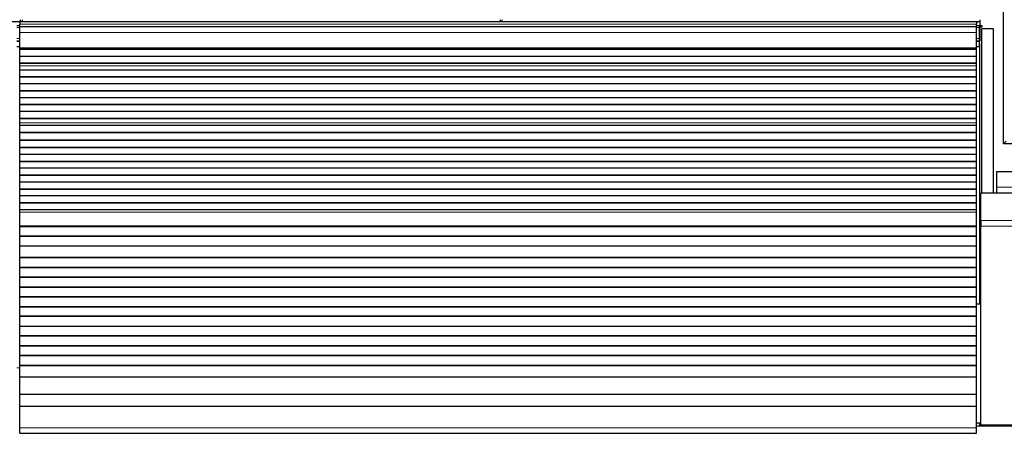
# Model space of a CAD drawing. Header units: inches. Extents: x 0 to 29700, y -16 to 21000.
# Tile 111 of 213: x 6007 to 7012, y 16507 to 16930. Entities that reach past the tile are written whole.
import ezdxf

# ---------------------------------------------------------------- set-up
doc = ezdxf.new("R2010")
doc.units = ezdxf.units.IN
doc.layers.add('1', color=7, linetype='Continuous', true_color=0xffffff)

msp = doc.modelspace()

# ---------------------------------------------------------------- linework, layer by layer
at = {"layer": '1', "color": 2, "linetype": 'Continuous', "lineweight": 25}
for p, q in [((7011.127, 16803.4), (7011.127, 17603.4)), ((5519.127, 16928.295), (6007.127, 16928.295)), ((6006.627, 16923.9), (6003.619, 16923.9)), ((6983.627, 16927.9), (6006.627, 16927.9)), ((6006.627, 16927.9), (6006.627, 16925.536)), ((6006.627, 16922.9), (6006.627, 16925.536)), ((6006.627, 16917.042), (6006.627, 16922.9)), ((6983.627, 16922.9), (6006.627, 16922.9)), ((6007.127, 16930.225), (6007.127, 16928.295)), ((6007.127, 16928.295), (6007.127, 16927.9)), ((6009.127, 16930.225), (6009.127, 16928.295)), ((6009.127, 16928.295), (6009.127, 16927.9)), ((6009.127, 16928.295), (6497.127, 16928.295)), ((6497.127, 16930.225), (6497.127, 16928.295)), ((6497.127, 16928.295), (6497.127, 16927.9)), ((6499.127, 16930.225), (6499.127, 16928.295)), ((6499.127, 16928.295), (6499.127, 16927.9)), ((6499.127, 16928.295), (6987.127, 16928.295)), ((6986.627, 16923.9), (6983.619, 16923.9)), ((6983.627, 16927.9), (6983.627, 16925.536)), ((6983.627, 16922.9), (6983.627, 16925.536)), ((6983.627, 16917.042), (6983.627, 16922.9)), ((6986.627, 16922.377), (6986.627, 16923.9)), ((6986.627, 16910.938), (6986.627, 16922.377)), ((6987.127, 16930.225), (6987.127, 16928.295)), ((6987.127, 16928.295), (6987.127, 16923.469)), ((6989.627, 16923.795), (6987.127, 16923.795)), ((6987.127, 16923.469), (6987.127, 16908.295)), ((6987.127, 16922.795), (6989.627, 16922.795)), ((6989.627, 16922.795), (6989.627, 16923.795)), ((6006.627, 16901.559), (6006.627, 16917.042)), ((6983.627, 16901.559), (6983.627, 16917.042)), ((6989.168, 16752.944), (6989.168, 16920.9)), ((7001.168, 16920.9), (6989.168, 16920.9)), ((7001.168, 16752.945), (7001.168, 16920.9)), ((6006.627, 16908.4), (6003.619, 16908.4)), ((6006.627, 16902.4), (6003.619, 16902.4)), ((6986.627, 16908.4), (6983.619, 16908.4)), ((6986.627, 16902.4), (6983.619, 16902.4)), ((6986.623, 16908.295), (6987.127, 16908.295)), ((6986.626, 16905.9), (6987.126, 16905.9)), ((6986.627, 16908.4), (6986.627, 16910.938)), ((6986.627, 16907.9), (6986.627, 16908.4)), ((6986.627, 16902.9), (6986.627, 16907.9)), ((6986.627, 16902.4), (6986.627, 16902.9)), ((6987.126, 16639.9), (6987.126, 16905.9)), ((6006.627, 16901.135), (6006.627, 16901.559)), ((6006.627, 16900.711), (6006.627, 16901.135)), ((6006.627, 16900.044), (6006.627, 16900.711)), ((6983.627, 16900.711), (6006.627, 16900.711)), ((6983.627, 16900.044), (6006.627, 16900.044)), ((6006.627, 16899.908), (6006.627, 16900.044)), ((6006.627, 16892.676), (6006.627, 16899.908)), ((6983.627, 16899.908), (6006.627, 16899.908)), ((6006.627, 16885.742), (6006.627, 16892.676)), ((6983.627, 16892.676), (6006.627, 16892.676)), ((6983.627, 16901.135), (6983.627, 16901.559)), ((6983.627, 16900.711), (6983.627, 16901.135)), ((6983.627, 16900.044), (6983.627, 16900.711)), ((6983.627, 16899.908), (6983.627, 16900.044)), ((6983.627, 16892.676), (6983.627, 16899.908)), ((6983.627, 16885.742), (6983.627, 16892.676)), ((6006.627, 16885.389), (6006.627, 16885.742)), ((6983.627, 16885.742), (6006.627, 16885.742)), ((6006.627, 16882.94), (6006.627, 16885.389)), ((6983.627, 16885.389), (6006.627, 16885.389)), ((6006.627, 16882.914), (6006.627, 16882.94)), ((6006.627, 16878.72), (6006.627, 16882.914)), ((6983.627, 16885.389), (6983.627, 16885.742)), ((6983.627, 16882.94), (6983.627, 16885.389)), ((6983.627, 16882.914), (6983.627, 16882.94)), ((6983.627, 16878.72), (6983.627, 16882.914)), ((6006.627, 16871.649), (6006.627, 16878.72)), ((6983.627, 16878.72), (6006.627, 16878.72)), ((6006.627, 16871.295), (6006.627, 16871.649)), ((6983.627, 16871.649), (6006.627, 16871.649)), ((6983.627, 16871.649), (6983.627, 16878.72)), ((6983.627, 16871.295), (6983.627, 16871.649)), ((6006.627, 16864.578), (6006.627, 16871.295)), ((6983.627, 16871.295), (6006.627, 16871.295)), ((6006.627, 16857.507), (6006.627, 16864.578)), ((6983.627, 16864.578), (6006.627, 16864.578)), ((6983.627, 16864.578), (6983.627, 16871.295)), ((6983.627, 16857.507), (6983.627, 16864.578)), ((6006.627, 16857.153), (6006.627, 16857.507)), ((6983.627, 16857.507), (6006.627, 16857.507)), ((6006.627, 16850.436), (6006.627, 16857.153)), ((6983.627, 16857.153), (6006.627, 16857.153)), ((6983.627, 16857.153), (6983.627, 16857.507)), ((6983.627, 16850.436), (6983.627, 16857.153)), ((6006.627, 16843.365), (6006.627, 16850.436)), ((6983.627, 16850.436), (6006.627, 16850.436)), ((6006.627, 16843.011), (6006.627, 16843.365)), ((6983.627, 16843.365), (6006.627, 16843.365)), ((6006.627, 16836.293), (6006.627, 16843.011)), ((6983.627, 16843.011), (6006.627, 16843.011)), ((6983.627, 16843.365), (6983.627, 16850.436)), ((6983.627, 16843.011), (6983.627, 16843.365)), ((6983.627, 16836.293), (6983.627, 16843.011)), ((6006.627, 16829.222), (6006.627, 16836.293)), ((6983.627, 16836.293), (6006.627, 16836.293)), ((6983.627, 16829.222), (6983.627, 16836.293)), ((6006.627, 16828.869), (6006.627, 16829.222)), ((6983.627, 16829.222), (6006.627, 16829.222)), ((6006.627, 16824.675), (6006.627, 16828.869)), ((6983.627, 16828.869), (6006.627, 16828.869)), ((6006.627, 16824.648), (6006.627, 16824.675)), ((6006.627, 16822.104), (6006.627, 16824.648)), ((6006.627, 16822.097), (6006.627, 16822.104)), ((6983.627, 16822.104), (6006.627, 16822.104)), ((6006.627, 16814.891), (6006.627, 16822.097)), ((6983.627, 16822.097), (6006.627, 16822.097)), ((6983.627, 16828.869), (6983.627, 16829.222)), ((6983.627, 16824.675), (6983.627, 16828.869)), ((6983.627, 16824.648), (6983.627, 16824.675)), ((6983.627, 16822.104), (6983.627, 16824.648)), ((6983.627, 16822.097), (6983.627, 16822.104)), ((6983.627, 16814.891), (6983.627, 16822.097)), ((6006.627, 16814.538), (6006.627, 16814.891)), ((6983.627, 16814.891), (6006.627, 16814.891)), ((6006.627, 16807.016), (6006.627, 16814.538)), ((6983.627, 16814.538), (6006.627, 16814.538)), ((6983.627, 16814.538), (6983.627, 16814.891)), ((6983.627, 16807.016), (6983.627, 16814.538)), ((6006.627, 16806.595), (6006.627, 16807.016)), ((6983.627, 16807.016), (6006.627, 16807.016)), ((6006.627, 16799.524), (6006.627, 16806.595)), ((6983.627, 16806.595), (6006.627, 16806.595)), ((6983.627, 16806.595), (6983.627, 16807.016)), ((6983.627, 16799.524), (6983.627, 16806.595)), ((7013.927, 16806.2), (7011.127, 16803.4)), ((7033.127, 16803.4), (7011.127, 16803.4)), ((6006.627, 16799.17), (6006.627, 16799.524)), ((6983.627, 16799.524), (6006.627, 16799.524)), ((6006.627, 16792.453), (6006.627, 16799.17)), ((6983.627, 16799.17), (6006.627, 16799.17)), ((6006.627, 16785.382), (6006.627, 16792.453)), ((6983.627, 16792.453), (6006.627, 16792.453)), ((6983.627, 16799.17), (6983.627, 16799.524)), ((6983.627, 16792.453), (6983.627, 16799.17)), ((6983.627, 16785.382), (6983.627, 16792.453)), ((6006.627, 16785.028), (6006.627, 16785.382)), ((6983.627, 16785.382), (6006.627, 16785.382)), ((6006.627, 16778.311), (6006.627, 16785.028)), ((6983.627, 16785.028), (6006.627, 16785.028)), ((6983.627, 16785.028), (6983.627, 16785.382)), ((6983.627, 16778.311), (6983.627, 16785.028)), ((6006.627, 16771.24), (6006.627, 16778.311)), ((6983.627, 16778.311), (6006.627, 16778.311)), ((6006.627, 16770.886), (6006.627, 16771.24)), ((6983.627, 16771.24), (6006.627, 16771.24)), ((6983.627, 16771.24), (6983.627, 16778.311)), ((6983.627, 16770.886), (6983.627, 16771.24)), ((7004.127, 16774.9), (7021.127, 16774.9)), ((7004.127, 16774.9), (7004.127, 16758.9)), ((6006.627, 16764.169), (6006.627, 16770.886)), ((6983.627, 16770.886), (6006.627, 16770.886)), ((6006.627, 16757.097), (6006.627, 16764.169)), ((6983.627, 16764.169), (6006.627, 16764.169)), ((6983.627, 16764.169), (6983.627, 16770.886)), ((6983.627, 16757.097), (6983.627, 16764.169)), ((6006.627, 16756.744), (6006.627, 16757.097)), ((6983.627, 16757.097), (6006.627, 16757.097)), ((6006.627, 16750.026), (6006.627, 16756.744)), ((6983.627, 16756.744), (6006.627, 16756.744)), ((6983.627, 16756.744), (6983.627, 16757.097)), ((6983.627, 16750.026), (6983.627, 16756.744)), ((6988.127, 16724.93), (6988.127, 16752.943)), ((7478.127, 16752.943), (6988.127, 16752.943)), ((7004.127, 16758.9), (7004.127, 16752.9)), ((6006.627, 16742.955), (6006.627, 16750.026)), ((6983.627, 16750.026), (6006.627, 16750.026)), ((6006.627, 16742.602), (6006.627, 16742.955)), ((6983.627, 16742.955), (6006.627, 16742.955)), ((6006.627, 16735.884), (6006.627, 16742.602)), ((6983.627, 16742.602), (6006.627, 16742.602)), ((6983.627, 16742.955), (6983.627, 16750.026)), ((6983.627, 16742.602), (6983.627, 16742.955)), ((6983.627, 16735.884), (6983.627, 16742.602)), ((6006.627, 16733.61), (6006.627, 16735.884)), ((6983.627, 16735.884), (6006.627, 16735.884)), ((6006.627, 16719.468), (6006.627, 16733.61)), ((6983.627, 16733.61), (6983.627, 16735.884)), ((6983.627, 16719.468), (6983.627, 16733.61)), ((6988.127, 16724.93), (6988.127, 16719.273)), ((6006.627, 16718.753), (6006.627, 16719.468)), ((6006.627, 16718.503), (6006.627, 16718.753)), ((6983.627, 16718.753), (6006.627, 16718.753)), ((6006.627, 16709.003), (6006.627, 16718.503)), ((6983.627, 16718.503), (6006.627, 16718.503)), ((6983.627, 16718.753), (6983.627, 16719.468)), ((6983.627, 16718.503), (6983.627, 16718.753)), ((6983.627, 16709.003), (6983.627, 16718.503)), ((6988.127, 16515.915), (6988.127, 16719.273)), ((6006.627, 16708.753), (6006.627, 16709.003)), ((6983.627, 16709.003), (6006.627, 16709.003)), ((6006.627, 16698.753), (6006.627, 16708.753)), ((6983.627, 16708.753), (6006.627, 16708.753)), ((6983.627, 16708.753), (6983.627, 16709.003)), ((6983.627, 16698.753), (6983.627, 16708.753)), ((6006.627, 16687.003), (6006.627, 16698.753)), ((6983.627, 16698.753), (6006.627, 16698.753)), ((6983.627, 16687.003), (6983.627, 16698.753)), ((6006.627, 16686.753), (6006.627, 16687.003)), ((6983.627, 16687.003), (6006.627, 16687.003)), ((6006.627, 16676.753), (6006.627, 16686.753)), ((6983.627, 16686.753), (6006.627, 16686.753)), ((6983.627, 16686.753), (6983.627, 16687.003)), ((6983.627, 16676.753), (6983.627, 16686.753)), ((6006.627, 16676.503), (6006.627, 16676.753)), ((6983.627, 16676.753), (6006.627, 16676.753)), ((6006.627, 16667.003), (6006.627, 16676.503)), ((6983.627, 16676.503), (6006.627, 16676.503)), ((6983.627, 16676.503), (6983.627, 16676.753)), ((6983.627, 16667.003), (6983.627, 16676.503)), ((6006.627, 16666.753), (6006.627, 16667.003)), ((6983.627, 16667.003), (6006.627, 16667.003)), ((6006.627, 16656.753), (6006.627, 16666.753)), ((6983.627, 16666.753), (6006.627, 16666.753)), ((6983.627, 16666.753), (6983.627, 16667.003)), ((6983.627, 16656.753), (6983.627, 16666.753)), ((6006.627, 16656.503), (6006.627, 16656.753)), ((6983.627, 16656.753), (6006.627, 16656.753)), ((6006.627, 16647.003), (6006.627, 16656.503)), ((6983.627, 16656.503), (6006.627, 16656.503)), ((6983.627, 16656.503), (6983.627, 16656.753)), ((6983.627, 16647.003), (6983.627, 16656.503)), ((6006.627, 16646.753), (6006.627, 16647.003)), ((6983.627, 16647.003), (6006.627, 16647.003)), ((6006.627, 16636.753), (6006.627, 16646.753)), ((6983.627, 16646.753), (6006.627, 16646.753)), ((6983.627, 16646.753), (6983.627, 16647.003)), ((6983.627, 16636.753), (6983.627, 16646.753)), ((6006.627, 16636.503), (6006.627, 16636.753)), ((6983.627, 16636.753), (6006.627, 16636.753)), ((6006.627, 16627.003), (6006.627, 16636.503)), ((6983.627, 16636.503), (6006.627, 16636.503)), ((6983.626, 16639.9), (6987.126, 16639.9)), ((6983.627, 16636.503), (6983.627, 16636.753)), ((6983.627, 16627.003), (6983.627, 16636.503)), ((6006.627, 16626.753), (6006.627, 16627.003)), ((6983.627, 16627.003), (6006.627, 16627.003)), ((6006.627, 16616.753), (6006.627, 16626.753)), ((6983.627, 16626.753), (6006.627, 16626.753)), ((6983.627, 16626.753), (6983.627, 16627.003)), ((6983.627, 16616.753), (6983.627, 16626.753)), ((6006.627, 16616.503), (6006.627, 16616.753)), ((6983.627, 16616.753), (6006.627, 16616.753)), ((6006.627, 16607.003), (6006.627, 16616.503)), ((6983.627, 16616.503), (6006.627, 16616.503)), ((6983.627, 16616.503), (6983.627, 16616.753)), ((6983.627, 16607.003), (6983.627, 16616.503)), ((6006.627, 16606.753), (6006.627, 16607.003)), ((6983.627, 16607.003), (6006.627, 16607.003)), ((6006.627, 16596.753), (6006.627, 16606.753)), ((6983.627, 16606.753), (6006.627, 16606.753)), ((6983.627, 16606.753), (6983.627, 16607.003)), ((6983.627, 16596.753), (6983.627, 16606.753)), ((6006.627, 16596.503), (6006.627, 16596.753)), ((6983.627, 16596.753), (6006.627, 16596.753)), ((6006.627, 16587.003), (6006.627, 16596.503)), ((6983.627, 16596.503), (6006.627, 16596.503)), ((6983.627, 16596.503), (6983.627, 16596.753)), ((6983.627, 16587.003), (6983.627, 16596.503)), ((6006.627, 16586.753), (6006.627, 16587.003)), ((6983.627, 16587.003), (6006.627, 16587.003)), ((6006.627, 16576.753), (6006.627, 16586.753)), ((6983.627, 16586.753), (6006.627, 16586.753)), ((6983.627, 16586.753), (6983.627, 16587.003)), ((6983.627, 16576.753), (6983.627, 16586.753)), ((6006.627, 16576.503), (6006.627, 16576.753)), ((6983.627, 16576.753), (6006.627, 16576.753)), ((6006.627, 16564.77), (6006.627, 16576.503)), ((6983.627, 16576.503), (6006.627, 16576.503)), ((6983.627, 16576.503), (6983.627, 16576.753)), ((6983.627, 16564.77), (6983.627, 16576.503)), ((6006.627, 16546.958), (6006.627, 16564.77)), ((6983.627, 16564.77), (6006.627, 16564.77)), ((6983.627, 16546.958), (6983.627, 16564.77)), ((6006.627, 16534.997), (6006.627, 16546.958)), ((6983.627, 16546.958), (6006.627, 16546.958)), ((6983.627, 16534.997), (6983.627, 16546.958)), ((6006.627, 16513.135), (6006.627, 16534.997)), ((6983.627, 16534.997), (6006.627, 16534.997)), ((6983.627, 16513.135), (6983.627, 16534.997)), ((6006.627, 16507.415), (6006.627, 16513.135)), ((6987.126, 16517.9), (6983.623, 16517.9)), ((6983.627, 16507.415), (6983.627, 16513.135)), ((7479.127, 16514.857), (6983.632, 16514.857)), ((6987.126, 16514.856), (6987.126, 16517.9)), ((7478.127, 16515.915), (6988.127, 16515.915)), ((6989.168, 16514.857), (6989.168, 16515.915)), ((7001.168, 16515.915), (7001.168, 16514.857)), ((7001.168, 16514.857), (7001.168, 16515.915)), ((6006.627, 16507.415), (6983.627, 16507.415))]:
    msp.add_line(p, q, dxfattribs=at)
at = {"layer": '1', "color": 110, "linetype": 'Continuous', "lineweight": 13}
for p, q in [((6006.627, 16922.377), (6003.619, 16922.377)), ((6983.627, 16925.536), (6006.627, 16925.536)), ((6986.627, 16922.377), (6983.619, 16922.377)), ((6986.623, 16923.469), (6987.127, 16923.469)), ((6983.627, 16917.042), (6006.627, 16917.042)), ((6006.627, 16910.938), (6003.619, 16910.938)), ((6006.627, 16907.9), (6003.619, 16907.9)), ((6006.627, 16902.9), (6003.619, 16902.9)), ((6986.627, 16910.938), (6983.619, 16910.938)), ((6986.627, 16907.9), (6983.619, 16907.9)), ((6986.627, 16902.9), (6983.619, 16902.9)), ((6983.627, 16901.559), (6006.627, 16901.559)), ((6983.627, 16901.135), (6006.627, 16901.135)), ((6983.627, 16882.94), (6006.627, 16882.94)), ((6983.627, 16882.914), (6006.627, 16882.914)), ((6983.627, 16824.675), (6006.627, 16824.675)), ((6983.627, 16824.648), (6006.627, 16824.648)), ((7004.127, 16758.9), (7021.127, 16758.9)), ((6983.627, 16733.61), (6006.627, 16733.61)), ((7478.127, 16724.93), (6988.127, 16724.93)), ((6983.627, 16719.468), (6006.627, 16719.468)), ((7478.127, 16719.273), (6988.127, 16719.273)), ((6006.629, 16574.35), (6003.627, 16574.35)), ((6983.627, 16513.135), (6006.627, 16513.135))]:
    msp.add_line(p, q, dxfattribs=at)

doc.saveas('drawing.dxf')
